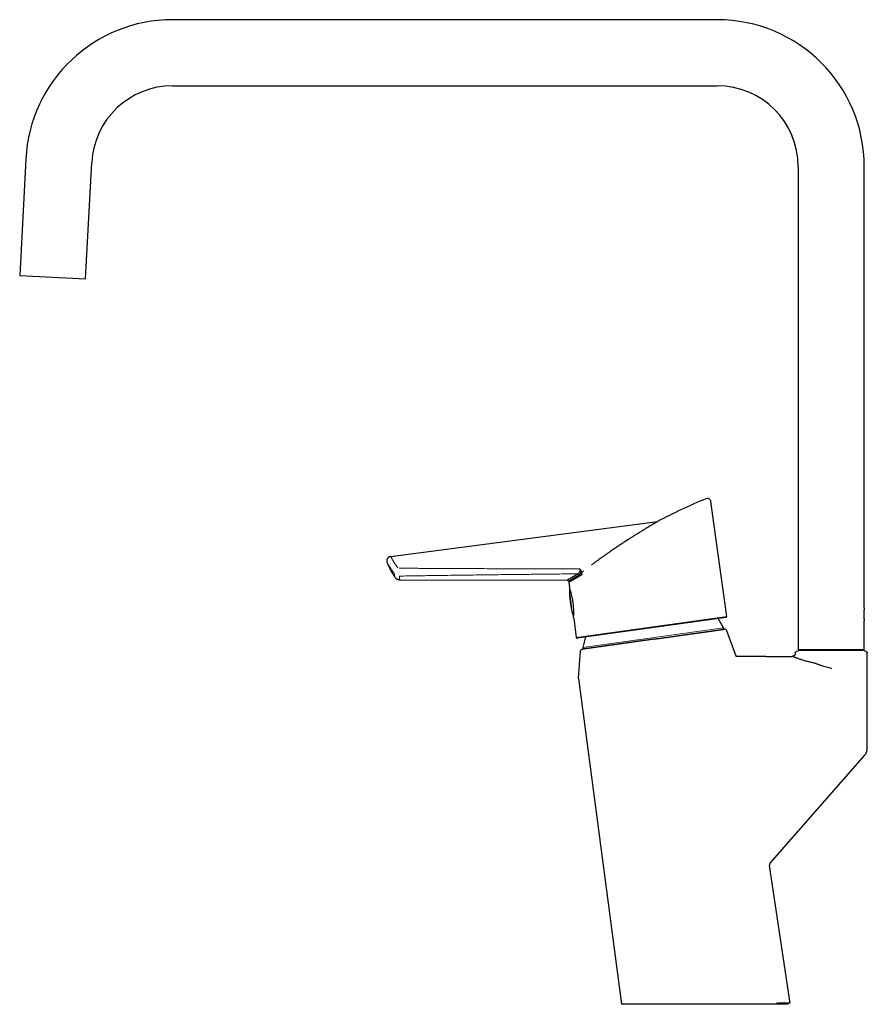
# Model space of a CAD drawing. Header units: millimetres. Extents: x 8 to 837, y 12 to 838.
# Tile 1 of 27: x 27 to 309, y 510 to 838. Entities that reach past the tile are written whole.
import ezdxf

# ---------------------------------------------------------------- set-up
doc = ezdxf.new("R2010")
doc.units = ezdxf.units.MM

msp = doc.modelspace()

# ---------------------------------------------------------------- linework, layer by layer
at = {"color": 7, "linetype": 'Continuous', "lineweight": 30}
for p, q in [((259.14, 838.11), (77.82, 838.11)), ((77.82, 816.11), (259.14, 816.11)), ((28.89, 791.67), (26.86, 752.94)), ((48.83, 751.79), (50.86, 790.52)), ((286.14, 789.11), (286.14, 628.16)), ((308.14, 642.16), (308.14, 789.11)), ((26.86, 752.94), (48.83, 751.79)), ((262.35, 639.3), (257.05, 677.59)), ((150.4, 659.28), (239.28, 670.94)), ((239.18, 670.89), (239.09, 670.83)), ((239.18, 670.89), (239.09, 670.83)), ((239.18, 670.89), (239.18, 670.89)), ((239.2, 670.9), (239.22, 670.91)), ((239.21, 670.9), (239.27, 670.94)), ((239.26, 670.93), (239.21, 670.9)), ((239.22, 670.91), (239.28, 670.94)), ((239.28, 670.94), (239.25, 670.93)), ((239.26, 670.93), (239.25, 670.93)), ((239.28, 670.94), (239.28, 670.94)), ((149.21, 657.21), (149.21, 657.21)), ((214.04, 653.21), (213.78, 653.07)), ((214.04, 653.21), (213.78, 653.07)), ((213.78, 653.07), (213.78, 653.07)), ((153.44, 651.56), (209.16, 651.42)), ((153.44, 651.56), (153.44, 651.56)), ((209.65, 650.99), (209.69, 650.72)), ((209.69, 650.72), (209.91, 649.15)), ((211.35, 638.75), (212.23, 632.36)), ((262.1, 638.96), (212.57, 632.11)), ((308.14, 628.16), (308.14, 637.96)), ((265.51, 626.12), (262.38, 634.55)), ((285.14, 627.21), (285.14, 626.92)), ((286.34, 628.02), (285.37, 627.57)), ((308.14, 628.16), (286.14, 628.16)), ((308.91, 627.57), (307.94, 628.02)), ((309.14, 595.46), (309.14, 627.21)), ((265.52, 626.02), (265.51, 626.12)), ((265.71, 626.02), (265.52, 626.02)), ((275.39, 626.02), (265.71, 626.02)), ((275.39, 626.02), (284.14, 626.02)), ((212.95, 618.7), (227.23, 510.13)), ((276.78, 557.12), (308.29, 593.15)), ((283.4, 510.47), (276.54, 556.32)), ((278.79, 510.42), (278.74, 510.42)), ((282.83, 510.12), (282.78, 510.47))]:
    msp.add_line(p, q, dxfattribs=at)
at = {"color": 8, "linetype": 'Continuous', "lineweight": 0}
for p, q in [((209.94, 647.79), (209.99, 647.45)), ((209.98, 646.62), (209.94, 646.88)), ((210.15, 646.26), (211.01, 640.07)), ((210.76, 640.94), (210.11, 645.7)), ((211.31, 642.75), (210.96, 645.29)), ((212.23, 632.36), (262.35, 639.3)), ((214.44, 628.96), (261.21, 635.55))]:
    msp.add_line(p, q, dxfattribs=at)
at = {"color": 7, "linetype": 'Continuous', "lineweight": 30, "flags": 128}
msp.add_lwpolyline([(212.95, 618.7), (213.28, 623.31), (213.59, 627.68)], dxfattribs=at)
at = {"color": 7, "linetype": 'Continuous', "lineweight": 30}
for centre, radius, start, end in [((77.82, 789.11), 49, 90, 177), ((259.14, 789.11), 49, 0, 90), ((77.82, 789.11), 27, 90, 177), ((259.14, 789.11), 27, 0, 90), ((255.86, 677.43), 1.2, 7.8754, 112.4957), ((212.63, 652.98), 0.559, 13.5232, 77.2342), ((209.16, 650.92), 0.5, 7.9357, 89.7369), ((185.93, 640.53), 25.48, 355.9974, 19.774), ((238.88, 624.76), 24.8, 25.7979, 33.9219), ((262.06, 639.26), 0.3, 277.8838, 7.8838), ((260.85, 635.38), 0.4, 278.02, 25.7979), ((261.63, 634.28), 0.8, 20.3366, 98.02), ((212.53, 632.4), 0.3, 187.8838, 277.8838), ((238.88, 624.76), 24.8, 161.8457, 170.2421), ((214.83, 628.89), 0.4, 170.2421, 278.02)]:
    msp.add_arc(centre, radius, start, end, dxfattribs=at)
msp.add_ellipse((313.65, 528.09), major_axis=(-150.35, -88.15), ratio=0.92388, start_param=4.56353, end_param=4.665912, dxfattribs=at)
for points, knots in [([(239.09, 670.83), (239.06, 670.81), (238.98, 670.76), (238.81, 670.66), (238.63, 670.56), (238.46, 670.46), (238.33, 670.38), (238.18, 670.29), (238.02, 670.19), (237.85, 670.09), (237.56, 669.91), (237.11, 669.65), (236.63, 669.36), (236.29, 669.15), (236.1, 669.04), (235.91, 668.92), (235.71, 668.8), (235.51, 668.68), (235.08, 668.42), (234.39, 667.99), (233.41, 667.38), (232.59, 666.87), (231.98, 666.49), (231.6, 666.25), (231.21, 666), (230.81, 665.74), (230.4, 665.48), (229.98, 665.21), (229.35, 664.8), (228.48, 664.24), (227.38, 663.51), (226.24, 662.76), (225.07, 661.97), (223.89, 661.17), (222.85, 660.45), (221.94, 659.82), (221.16, 659.27), (220.42, 658.74), (219.69, 658.23), (218.96, 657.7), (218.13, 657.1), (217.55, 656.68), (217.25, 656.45)], [0, 0, 0, 0, 0.01936, 0.039196, 0.059651, 0.070152, 0.080854, 0.091772, 0.102918, 0.114305, 0.125944, 0.158994, 0.19357, 0.202907, 0.212368, 0.221955, 0.231672, 0.241521, 0.251507, 0.293597, 0.33764, 0.383794, 0.399836, 0.416138, 0.432704, 0.449537, 0.466643, 0.484025, 0.501686, 0.545687, 0.590738, 0.636883, 0.684165, 0.73262, 0.779327, 0.810363, 0.841958, 0.87412, 0.899957, 0.929448, 0.962795, 1, 1, 1, 1]), ([(239.09, 670.83), (239.06, 670.81), (238.98, 670.76), (238.81, 670.66), (238.63, 670.56), (238.46, 670.46), (238.33, 670.38), (238.18, 670.29), (238.02, 670.19), (237.85, 670.09), (237.56, 669.91), (237.11, 669.65), (236.63, 669.36), (236.29, 669.15), (236.1, 669.04), (235.91, 668.92), (235.71, 668.8), (235.51, 668.68), (235.08, 668.42), (234.39, 667.99), (233.41, 667.38), (232.59, 666.87), (231.98, 666.49), (231.6, 666.25), (231.21, 666), (230.81, 665.74), (230.4, 665.48), (229.98, 665.21), (229.35, 664.8), (228.48, 664.24), (227.38, 663.51), (226.24, 662.76), (225.07, 661.97), (223.89, 661.17), (222.85, 660.45), (221.94, 659.82), (221.16, 659.27), (220.42, 658.74), (219.69, 658.23), (218.96, 657.7), (218.13, 657.1), (217.55, 656.68), (217.25, 656.45)], [0, 0, 0, 0, 0.01936, 0.039196, 0.059651, 0.070152, 0.080854, 0.091772, 0.102918, 0.114305, 0.125944, 0.158994, 0.19357, 0.202907, 0.212368, 0.221955, 0.231672, 0.241521, 0.251507, 0.293597, 0.33764, 0.383794, 0.399836, 0.416138, 0.432704, 0.449537, 0.466643, 0.484025, 0.501686, 0.545687, 0.590738, 0.636883, 0.684165, 0.73262, 0.779327, 0.810363, 0.841958, 0.87412, 0.899957, 0.929448, 0.962795, 1, 1, 1, 1]), ([(239.25, 670.93), (239.25, 670.93), (239.24, 670.92), (239.23, 670.92), (239.21, 670.91), (239.21, 670.9)], [0, 0, 0, 0, 0.175558, 0.5876275, 1, 1, 1, 1]), ([(149.21, 657.21), (149.29, 657.03), (149.46, 656.64), (149.73, 656.06), (150.01, 655.48), (150.31, 654.91), (150.61, 654.34), (150.93, 653.79), (151.26, 653.25), (151.54, 652.8), (151.72, 652.54), (151.78, 652.45)], [0, 0, 0, 0, 0.112924, 0.232251, 0.351643, 0.47107, 0.590504, 0.707781, 0.825007, 0.942153, 1, 1, 1, 1]), ([(209.16, 651.42), (209.16, 651.42), (209.16, 651.42), (209.16, 651.43), (209.18, 651.44), (209.21, 651.45), (209.25, 651.47), (209.29, 651.5), (209.35, 651.53), (209.41, 651.57), (209.48, 651.61), (209.56, 651.66), (209.64, 651.71), (209.74, 651.76), (209.85, 651.82), (209.98, 651.9), (210.13, 651.99), (210.29, 652.09), (210.47, 652.19), (210.65, 652.3), (210.85, 652.41), (211.06, 652.53), (211.27, 652.66), (211.5, 652.79), (211.73, 652.93), (211.97, 653.07), (212.23, 653.22), (212.49, 653.37), (212.67, 653.47), (212.76, 653.53)], [0, 0, 0, 0, 0.0090014, 0.0460387, 0.083076, 0.1201891, 0.1573023, 0.1918931, 0.2264838, 0.261136, 0.2957882, 0.3286958, 0.3616035, 0.3945634, 0.4275233, 0.4695535, 0.5115837, 0.5537209, 0.5958581, 0.637016, 0.678174, 0.7194296, 0.7606853, 0.8006852, 0.8406852, 0.8807719, 0.9208587, 0.9604192, 1, 1, 1, 1]), ([(213.18, 653.11), (213.1, 653.06), (212.94, 652.97), (212.71, 652.83), (212.49, 652.7), (212.27, 652.57), (212.07, 652.44), (211.87, 652.32), (211.68, 652.21), (211.49, 652.1), (211.31, 651.99), (211.15, 651.89), (210.99, 651.79), (210.84, 651.7), (210.69, 651.62), (210.56, 651.54), (210.43, 651.46), (210.31, 651.39), (210.2, 651.32), (210.1, 651.26), (210, 651.2), (209.92, 651.15), (209.85, 651.11), (209.79, 651.08), (209.75, 651.05), (209.71, 651.02), (209.68, 651.01), (209.66, 651), (209.65, 650.99), (209.65, 650.99), (209.65, 650.99)], [0, 0, 0, 0, 0.035449, 0.070912, 0.106457, 0.142002, 0.177606, 0.213211, 0.248961, 0.284711, 0.320523, 0.356335, 0.392308, 0.428282, 0.46432, 0.500359, 0.536499, 0.572657, 0.611375, 0.650093, 0.688896, 0.727698, 0.764718, 0.801738, 0.838833, 0.875928, 0.910499, 0.94507, 0.979702, 1, 1, 1, 1]), ([(212.12, 652.12), (212.17, 652.15), (212.26, 652.2), (212.4, 652.28), (212.55, 652.37), (212.71, 652.46), (212.9, 652.57), (213.11, 652.69), (213.33, 652.81), (213.55, 652.94), (213.7, 653.03), (213.78, 653.07)], [0, 0, 0, 0, 0.093858, 0.187716, 0.281645, 0.375574, 0.500629, 0.625684, 0.750897, 0.87611, 1, 1, 1, 1]), ([(213.78, 653.07), (213.72, 653.03), (213.6, 652.97), (213.43, 652.87), (213.26, 652.77), (213.15, 652.71), (213.1, 652.68)], [0, 0, 0, 0, 0.249883, 0.499813, 0.749883, 1, 1, 1, 1]), ([(213.39, 655.14), (213.39, 655.14), (213.42, 655.11), (213.47, 655.04), (213.55, 654.94), (213.61, 654.84), (213.67, 654.74), (213.73, 654.63), (213.77, 654.53), (213.8, 654.42), (213.82, 654.35), (213.83, 654.31)], [0, 0, 0, 0, 0.008778, 0.137624, 0.266454, 0.397024, 0.527577, 0.644467, 0.761346, 0.880678, 1, 1, 1, 1]), ([(213.83, 654.31), (213.86, 654.13), (213.93, 653.76), (214, 653.4), (214.04, 653.21)], [0, 0, 0, 0, 0.499996, 1, 1, 1, 1]), ([(214.04, 653.21), (214.03, 653.24), (214.02, 653.3), (214.02, 653.4), (214.02, 653.49), (214.03, 653.58), (214.05, 653.68), (214.08, 653.77), (214.11, 653.85), (214.16, 653.95), (214.21, 654.05), (214.29, 654.16), (214.37, 654.26), (214.46, 654.35), (214.55, 654.43), (214.61, 654.48), (214.64, 654.51)], [0, 0, 0, 0, 0.06112, 0.122749, 0.185905, 0.249548, 0.310802, 0.372427, 0.43512, 0.498142, 0.582886, 0.66828, 0.755517, 0.843302, 0.921485, 1, 1, 1, 1]), ([(214.04, 653.21), (214.03, 653.25), (214.02, 653.34), (214.02, 653.46), (214.03, 653.59), (214.06, 653.71), (214.1, 653.83), (214.15, 653.94), (214.22, 654.05), (214.29, 654.16), (214.37, 654.26), (214.46, 654.35), (214.55, 654.43), (214.61, 654.48), (214.64, 654.51)], [0, 0, 0, 0, 0.083037, 0.1664, 0.249501, 0.332262, 0.415258, 0.498079, 0.584186, 0.6706, 0.757082, 0.843279, 0.921638, 1, 1, 1, 1]), ([(151.78, 652.45), (151.78, 652.44), (151.8, 652.42), (151.83, 652.37), (151.88, 652.3), (151.94, 652.24), (151.99, 652.18), (152.05, 652.12), (152.11, 652.07), (152.17, 652.01), (152.24, 651.96), (152.3, 651.91), (152.37, 651.87), (152.44, 651.83), (152.51, 651.79), (152.59, 651.75), (152.66, 651.72), (152.74, 651.68), (152.83, 651.65), (152.91, 651.63), (153, 651.61), (153.09, 651.59), (153.18, 651.58), (153.27, 651.57), (153.35, 651.56), (153.41, 651.56), (153.44, 651.56)], [0, 0, 0, 0, 0.010483, 0.051719, 0.093115, 0.134636, 0.176258, 0.217959, 0.259728, 0.301551, 0.343421, 0.38533, 0.427273, 0.469245, 0.511243, 0.553263, 0.595303, 0.63736, 0.684025, 0.730565, 0.776862, 0.822929, 0.868777, 0.914417, 0.959857, 1, 1, 1, 1]), ([(210.8, 651.36), (210.75, 651.33), (210.66, 651.28), (210.53, 651.2), (210.41, 651.13), (210.29, 651.07), (210.2, 651.01), (210.11, 650.97), (210.04, 650.92), (209.98, 650.89), (209.92, 650.85), (209.87, 650.82), (209.82, 650.79), (209.77, 650.77), (209.73, 650.75), (209.71, 650.73), (209.69, 650.72), (209.69, 650.72), (209.69, 650.72)], [0, 0, 0, 0, 0.06558, 0.131182, 0.196792, 0.262395, 0.327974, 0.383035, 0.4381, 0.493161, 0.547428, 0.601698, 0.655964, 0.724754, 0.79357, 0.862395, 0.931211, 1, 1, 1, 1]), ([(209.69, 650.72), (209.69, 650.72), (209.69, 650.72), (209.71, 650.73), (209.73, 650.74), (209.75, 650.76), (209.78, 650.78), (209.82, 650.8), (209.86, 650.82), (209.91, 650.85), (209.97, 650.88), (210.03, 650.92), (210.1, 650.96), (210.19, 651.01), (210.28, 651.06), (210.39, 651.12), (210.5, 651.19), (210.6, 651.25), (210.7, 651.31), (210.77, 651.34), (210.8, 651.36)], [0, 0, 0, 0, 0.068861, 0.137759, 0.189095, 0.240432, 0.291828, 0.343224, 0.3948, 0.446377, 0.498013, 0.54965, 0.610036, 0.670429, 0.730816, 0.791417, 0.852025, 0.912627, 0.956309, 1, 1, 1, 1]), ([(212.12, 652.12), (212.06, 652.09), (211.94, 652.02), (211.77, 651.92), (211.6, 651.82), (211.44, 651.73), (211.29, 651.64), (211.14, 651.56), (211, 651.47), (210.88, 651.41), (210.82, 651.37), (210.8, 651.36)], [0, 0, 0, 0, 0.117033, 0.234067, 0.351258, 0.46845, 0.586124, 0.703799, 0.821639, 0.939478, 1, 1, 1, 1]), ([(210.8, 651.36), (210.86, 651.39), (210.98, 651.46), (211.16, 651.57), (211.36, 651.68), (211.56, 651.8), (211.77, 651.92), (211.96, 652.03), (212.08, 652.09), (212.12, 652.12)], [0, 0, 0, 0, 0.1604966, 0.3210984, 0.4694053, 0.6177122, 0.7663446, 0.9149771, 1, 1, 1, 1]), ([(213.1, 652.68), (213.01, 652.63), (212.84, 652.53), (212.59, 652.39), (212.35, 652.25), (212.2, 652.16), (212.12, 652.12)], [0, 0, 0, 0, 0.249692, 0.499506, 0.749691, 1, 1, 1, 1]), ([(209.94, 647.79), (209.94, 647.76), (209.93, 647.65), (209.93, 647.47), (209.93, 647.24), (209.94, 647.04), (209.94, 646.92), (209.94, 646.88)], [0, 0, 0, 0, 0.108483, 0.344603, 0.597763, 0.868081, 1, 1, 1, 1]), ([(210.07, 648.66), (210.06, 648.64), (210.04, 648.57), (210.02, 648.46), (209.99, 648.33), (209.97, 648.19), (209.95, 648.03), (209.94, 647.9), (209.94, 647.82), (209.94, 647.79)], [0, 0, 0, 0, 0.103143, 0.238624, 0.386687, 0.547713, 0.721993, 0.909754, 1, 1, 1, 1]), ([(209.94, 646.88), (209.94, 646.83), (209.95, 646.7), (209.96, 646.46), (209.99, 646.17), (210.01, 645.87), (210.04, 645.57), (210.07, 645.26), (210.11, 644.94), (210.15, 644.6), (210.19, 644.25), (210.22, 644.02), (210.24, 643.9)], [0, 0, 0, 0, 0.045927, 0.13833, 0.236, 0.338953, 0.437977, 0.541455, 0.649392, 0.761794, 0.878663, 1, 1, 1, 1]), ([(210.24, 643.9), (210.25, 643.77), (210.29, 643.51), (210.35, 643.13), (210.41, 642.77), (210.47, 642.43), (210.52, 642.1), (210.58, 641.79), (210.64, 641.51), (210.7, 641.24), (210.74, 641.06), (210.76, 640.96), (210.76, 640.94)], [0, 0, 0, 0, 0.131982, 0.258653, 0.380015, 0.496072, 0.60683, 0.712297, 0.812483, 0.899691, 0.982483, 1, 1, 1, 1]), ([(210.76, 640.94), (210.78, 640.88), (210.81, 640.75), (210.86, 640.55), (210.92, 640.35), (210.97, 640.19), (211, 640.1), (211.01, 640.07)], [0, 0, 0, 0, 0.201112, 0.445619, 0.675723, 0.891517, 1, 1, 1, 1]), ([(211.01, 640.07), (211.02, 640.04), (211.04, 639.97), (211.09, 639.84), (211.15, 639.7), (211.2, 639.57), (211.26, 639.45), (211.32, 639.35), (211.36, 639.29), (211.38, 639.26)], [0, 0, 0, 0, 0.090247, 0.27801, 0.452293, 0.613321, 0.761386, 0.896869, 1, 1, 1, 1]), ([(308.14, 642.16), (308.14, 642.15), (308.14, 642.15), (308.13, 642.13), (308.13, 642.09), (308.12, 642.04), (308.11, 641.98), (308.09, 641.9), (308.08, 641.81), (308.06, 641.71), (308.05, 641.59), (308.03, 641.47), (308.01, 641.33), (308, 641.19), (307.98, 641.03), (307.97, 640.87), (307.96, 640.71), (307.95, 640.53), (307.94, 640.36), (307.94, 640.19), (307.94, 640.01), (307.94, 639.84), (307.94, 639.69), (307.95, 639.56), (307.95, 639.42), (307.96, 639.29), (307.97, 639.15), (307.99, 639.01), (308, 638.86), (308.02, 638.72), (308.04, 638.59), (308.05, 638.47), (308.07, 638.36), (308.08, 638.26), (308.1, 638.17), (308.11, 638.1), (308.12, 638.04), (308.13, 638), (308.14, 637.97), (308.14, 637.96), (308.14, 637.96), (308.14, 637.96)], [0, 0, 0, 0, 0.02617, 0.052525, 0.07907, 0.106071, 0.132236, 0.158582, 0.185111, 0.212081, 0.238505, 0.26511, 0.291997, 0.319269, 0.345896, 0.372713, 0.399824, 0.427342, 0.453678, 0.480204, 0.506923, 0.534111, 0.55494, 0.575893, 0.59694, 0.618134, 0.639424, 0.66558, 0.691916, 0.718432, 0.745385, 0.77193, 0.798661, 0.825677, 0.853087, 0.879655, 0.906413, 0.933468, 0.960931, 0.987127, 1, 1, 1, 1]), ([(237.9, 631.74), (238.07, 631.76), (238.42, 631.81), (238.94, 631.89), (239.46, 631.96), (239.98, 632.03), (240.47, 632.1), (240.93, 632.17), (241.37, 632.23), (241.8, 632.29), (242.23, 632.35), (242.65, 632.41), (243.11, 632.47), (243.6, 632.54), (244.13, 632.62), (244.66, 632.69), (245.18, 632.77), (245.7, 632.84), (246.19, 632.91), (246.68, 632.98), (247.16, 633.04), (247.64, 633.11), (248.11, 633.18), (248.58, 633.24), (249.04, 633.31), (249.49, 633.37), (249.95, 633.44), (250.4, 633.5), (250.85, 633.56), (251.31, 633.63), (251.75, 633.69), (252.19, 633.75), (252.62, 633.81), (253.03, 633.87), (253.43, 633.93), (253.82, 633.98), (254.2, 634.04), (254.57, 634.09), (254.94, 634.14), (255.3, 634.19), (255.65, 634.24), (255.99, 634.29), (256.33, 634.34), (256.66, 634.38), (256.99, 634.43), (257.31, 634.47), (257.62, 634.52), (257.91, 634.56), (258.19, 634.6), (258.46, 634.64), (258.71, 634.67), (258.96, 634.71), (259.18, 634.74), (259.38, 634.77), (259.56, 634.79), (259.74, 634.82), (259.9, 634.84), (260.06, 634.86), (260.22, 634.88), (260.38, 634.91), (260.55, 634.93), (260.7, 634.95), (260.84, 634.97), (260.96, 634.99), (261.07, 635.01), (261.17, 635.02), (261.25, 635.03), (261.32, 635.04), (261.39, 635.05), (261.44, 635.06), (261.47, 635.06), (261.5, 635.07), (261.52, 635.07), (261.52, 635.07), (261.52, 635.07)], [0, 0, 0, 0, 0.014082, 0.02817, 0.042259, 0.056346, 0.070428, 0.082256, 0.094084, 0.105911, 0.117561, 0.129212, 0.140861, 0.155664, 0.170472, 0.185283, 0.200091, 0.214894, 0.22896, 0.243031, 0.257105, 0.271176, 0.285242, 0.299308, 0.313379, 0.327452, 0.341523, 0.355589, 0.370377, 0.385171, 0.399967, 0.414761, 0.429548, 0.443654, 0.457765, 0.471878, 0.485989, 0.500095, 0.514201, 0.528312, 0.542425, 0.556536, 0.570642, 0.585461, 0.600287, 0.615114, 0.62994, 0.644759, 0.65896, 0.673166, 0.687374, 0.701579, 0.71578, 0.72771, 0.739642, 0.751572, 0.763316, 0.77506, 0.786804, 0.80176, 0.816723, 0.831688, 0.846651, 0.861608, 0.875549, 0.889495, 0.903443, 0.917389, 0.931331, 0.945271, 0.959217, 0.973164, 0.98711, 1, 1, 1, 1]), ([(237.9, 631.74), (237.74, 631.72), (237.42, 631.67), (236.95, 631.61), (236.48, 631.54), (236.05, 631.48), (235.67, 631.43), (235.33, 631.38), (235, 631.33), (234.66, 631.28), (234.31, 631.23), (233.96, 631.19), (233.61, 631.14), (233.27, 631.09), (232.93, 631.04), (232.6, 630.99), (232.26, 630.95), (231.89, 630.89), (231.47, 630.83), (231.01, 630.77), (230.56, 630.71), (230.14, 630.65), (229.75, 630.59), (229.41, 630.54), (229.07, 630.5), (228.74, 630.45), (228.41, 630.4), (228.09, 630.36), (227.77, 630.31), (227.47, 630.27), (227.16, 630.23), (226.86, 630.18), (226.57, 630.14), (226.29, 630.1), (226, 630.06), (225.68, 630.02), (225.33, 629.97), (224.93, 629.91), (224.55, 629.86), (224.12, 629.8), (223.67, 629.73), (223.25, 629.68), (222.9, 629.63), (222.61, 629.59), (222.34, 629.55), (222.07, 629.51), (221.8, 629.47), (221.54, 629.44), (221.29, 629.4), (221.05, 629.37), (220.81, 629.33), (220.58, 629.3), (220.35, 629.27), (220.14, 629.24), (219.92, 629.21), (219.64, 629.17), (219.31, 629.12), (218.96, 629.07), (218.66, 629.03), (218.39, 628.99), (218.14, 628.96), (217.9, 628.92), (217.69, 628.89), (217.5, 628.87), (217.32, 628.84), (217.14, 628.82), (216.97, 628.79), (216.8, 628.77), (216.65, 628.75), (216.5, 628.72), (216.35, 628.7), (216.21, 628.68), (216.08, 628.67), (215.96, 628.65), (215.83, 628.63), (215.72, 628.61), (215.61, 628.6), (215.51, 628.58), (215.41, 628.57), (215.29, 628.56), (215.18, 628.54), (215.05, 628.52), (214.94, 628.5), (214.83, 628.49), (214.72, 628.47), (214.62, 628.46), (214.54, 628.45), (214.47, 628.44), (214.42, 628.43), (214.38, 628.43), (214.35, 628.42), (214.32, 628.42), (214.3, 628.41), (214.28, 628.41), (214.28, 628.41), (214.28, 628.41)], [0, 0, 0, 0, 0.012792, 0.025583, 0.038395, 0.051207, 0.060341, 0.069475, 0.078616, 0.087758, 0.097311, 0.106865, 0.116427, 0.125989, 0.135228, 0.144466, 0.153713, 0.162959, 0.175868, 0.188778, 0.201708, 0.214639, 0.224648, 0.23466, 0.244378, 0.254097, 0.263824, 0.273551, 0.282764, 0.291976, 0.301196, 0.310416, 0.319233, 0.32805, 0.336873, 0.345697, 0.358286, 0.370875, 0.383484, 0.396092, 0.412687, 0.429293, 0.439335, 0.44938, 0.459129, 0.468879, 0.478638, 0.488396, 0.497647, 0.506897, 0.516155, 0.525413, 0.534325, 0.543237, 0.552155, 0.561074, 0.578082, 0.595103, 0.607466, 0.619829, 0.632211, 0.644592, 0.654715, 0.66484, 0.674669, 0.684498, 0.694336, 0.704174, 0.713493, 0.722812, 0.732139, 0.741467, 0.750434, 0.759402, 0.768377, 0.777353, 0.785936, 0.794519, 0.803108, 0.811698, 0.824219, 0.83674, 0.849282, 0.861823, 0.876392, 0.890961, 0.905562, 0.920163, 0.929827, 0.939491, 0.949165, 0.958838, 0.974063, 0.989297, 1, 1, 1, 1]), ([(213.59, 627.68), (213.59, 627.7), (213.6, 627.74), (213.61, 627.81), (213.63, 627.87), (213.65, 627.94), (213.68, 628), (213.72, 628.06), (213.76, 628.11), (213.8, 628.16), (213.85, 628.21), (213.9, 628.25), (213.96, 628.29), (214.01, 628.33), (214.08, 628.36), (214.14, 628.38), (214.21, 628.4), (214.25, 628.41), (214.28, 628.41)], [0, 0, 0, 0, 0.060946, 0.122315, 0.185019, 0.248184, 0.309424, 0.371093, 0.433202, 0.496367, 0.557606, 0.619277, 0.681386, 0.744551, 0.807455, 0.870824, 0.934916, 1, 1, 1, 1]), ([(285.11, 626.76), (285.11, 626.75), (285.1, 626.72), (285.08, 626.66), (285.05, 626.59), (285, 626.52), (284.95, 626.45), (284.89, 626.38), (284.82, 626.31), (284.74, 626.25), (284.66, 626.19), (284.57, 626.14), (284.48, 626.09), (284.41, 626.07), (284.37, 626.06), (284.36, 626.06)], [0, 0, 0, 0, 0.021022, 0.094461, 0.168665, 0.244893, 0.321672, 0.413447, 0.5059, 0.600314, 0.695348, 0.788645, 0.882595, 0.978933, 1, 1, 1, 1]), ([(285.14, 626.92), (285.14, 626.9), (285.14, 626.87), (285.13, 626.81), (285.12, 626.77), (285.11, 626.76)], [0, 0, 0, 0, 0.353932, 0.694527, 1, 1, 1, 1]), ([(297.33, 628.02), (296.97, 628.02), (296.26, 628.02), (295.2, 628.02), (294.16, 628.02), (293.14, 628.02), (292.15, 628.02), (291.22, 628.02), (290.36, 628.02), (289.56, 628.02), (288.83, 628.02), (288.19, 628.02), (287.64, 628.02), (287.17, 628.02), (286.8, 628.02), (286.53, 628.02), (286.37, 628.02), (286.35, 628.02), (286.34, 628.02)], [0, 0, 0, 0, 0.062137, 0.124062, 0.186417, 0.249836, 0.313065, 0.375382, 0.437404, 0.499758, 0.562144, 0.624162, 0.686433, 0.749575, 0.813028, 0.87549, 0.937598, 1, 1, 1, 1]), ([(307.94, 628.02), (307.93, 628.02), (307.91, 628.02), (307.76, 628.02), (307.5, 628.02), (307.14, 628.02), (306.7, 628.02), (306.17, 628.02), (305.55, 628.02), (304.85, 628.02), (304.08, 628.02), (303.25, 628.02), (302.35, 628.02), (301.4, 628.02), (300.41, 628.02), (299.4, 628.02), (298.37, 628.02), (297.68, 628.02), (297.33, 628.02)], [0, 0, 0, 0, 0.062449, 0.124604, 0.187084, 0.250496, 0.313507, 0.375742, 0.43779, 0.500245, 0.56256, 0.624587, 0.686923, 0.750158, 0.813497, 0.875846, 0.937809, 1, 1, 1, 1]), ([(291.12, 623.85), (290.87, 623.9), (290.35, 624.02), (289.62, 624.2), (288.92, 624.38), (288.26, 624.57), (287.64, 624.76), (287.06, 624.94), (286.53, 625.12), (286.04, 625.29), (285.61, 625.45), (285.23, 625.59), (284.9, 625.72), (284.62, 625.83), (284.41, 625.92), (284.25, 625.98), (284.16, 626.02), (284.15, 626.02), (284.15, 626.02)], [0, 0, 0, 0, 0.063135, 0.126398, 0.189719, 0.253084, 0.316501, 0.379964, 0.44346, 0.506971, 0.570483, 0.633988, 0.697491, 0.761014, 0.8246, 0.888324, 0.952289, 1, 1, 1, 1]), ([(293.78, 622.94), (293.62, 622.99), (293.32, 623.09), (292.86, 623.26), (292.42, 623.44), (291.98, 623.61), (291.54, 623.75), (291.26, 623.81), (291.12, 623.85)], [0, 0, 0, 0, 0.16717, 0.334625, 0.502019, 0.668447, 0.833971, 1, 1, 1, 1]), ([(297.35, 621.92), (297.05, 622.01), (296.46, 622.18), (295.56, 622.42), (294.67, 622.67), (294.07, 622.85), (293.78, 622.94)], [0, 0, 0, 0, 0.25034, 0.500404, 0.750272, 1, 1, 1, 1]), ([(308.29, 593.15), (308.33, 593.2), (308.42, 593.31), (308.55, 593.49), (308.66, 593.67), (308.76, 593.85), (308.85, 594.05), (308.93, 594.23), (308.98, 594.39), (309.02, 594.53), (309.06, 594.68), (309.08, 594.83), (309.11, 594.97), (309.12, 595.13), (309.14, 595.28), (309.14, 595.39), (309.14, 595.45), (309.14, 595.46)], [0, 0, 0, 0, 0.084985, 0.170317, 0.254721, 0.339454, 0.425186, 0.51125, 0.570058, 0.628865, 0.687828, 0.747566, 0.80741, 0.867896, 0.928706, 0.989624, 1, 1, 1, 1]), ([(276.78, 557.12), (276.76, 557.1), (276.73, 557.06), (276.68, 556.99), (276.64, 556.91), (276.6, 556.84), (276.57, 556.76), (276.55, 556.68), (276.54, 556.59), (276.53, 556.5), (276.53, 556.41), (276.54, 556.35), (276.54, 556.32)], [0, 0, 0, 0, 0.095564, 0.191791, 0.290111, 0.389154, 0.484718, 0.580946, 0.679266, 0.778309, 0.888642, 1, 1, 1, 1]), ([(282.83, 510.12), (282.83, 510.12), (282.83, 510.12), (282.81, 510.12), (282.77, 510.12), (282.73, 510.12), (282.67, 510.12), (282.6, 510.12), (282.51, 510.12), (282.41, 510.12), (282.3, 510.12), (282.17, 510.12), (282.03, 510.12), (281.88, 510.12), (281.72, 510.12), (281.54, 510.12), (281.35, 510.12), (281.17, 510.12), (280.97, 510.12), (280.77, 510.12), (280.56, 510.12), (280.34, 510.12), (280.11, 510.12), (279.87, 510.12), (279.61, 510.12), (279.33, 510.12), (279.02, 510.12), (278.71, 510.12), (278.38, 510.12), (278.06, 510.12), (277.73, 510.12), (277.41, 510.12), (277.07, 510.12), (276.7, 510.12), (276.31, 510.12), (275.91, 510.12), (275.51, 510.12), (275.1, 510.12), (274.68, 510.12), (274.25, 510.12), (273.81, 510.12), (273.36, 510.12), (272.9, 510.12), (272.43, 510.12), (271.94, 510.12), (271.45, 510.12), (270.96, 510.12), (270.45, 510.12), (269.92, 510.12), (269.38, 510.12), (268.83, 510.12), (268.29, 510.12), (267.76, 510.12), (267.24, 510.12), (266.71, 510.12), (266.18, 510.12), (265.65, 510.12), (265.1, 510.12), (264.56, 510.12), (264.03, 510.12), (263.51, 510.12), (263.01, 510.12), (262.5, 510.12), (262.01, 510.12), (261.52, 510.12), (261.04, 510.12), (260.53, 510.12), (259.98, 510.12), (259.39, 510.12), (258.81, 510.12), (258.22, 510.12), (257.61, 510.12), (256.98, 510.12), (256.32, 510.12), (255.66, 510.12), (255.01, 510.12), (254.37, 510.12), (253.75, 510.12), (253.15, 510.12), (252.59, 510.12), (252.07, 510.12), (251.6, 510.12), (251.08, 510.12), (250.54, 510.12), (249.97, 510.12), (249.4, 510.12), (248.83, 510.12), (248.23, 510.12), (247.61, 510.12), (246.96, 510.12), (246.31, 510.12), (245.66, 510.12), (245.04, 510.12), (244.42, 510.13), (243.83, 510.13), (243.25, 510.13), (242.69, 510.13), (242.14, 510.13), (241.6, 510.13), (241.07, 510.13), (240.54, 510.13), (240.01, 510.13), (239.49, 510.13), (238.98, 510.13), (238.47, 510.13), (237.98, 510.13), (237.51, 510.13), (237.06, 510.13), (236.61, 510.13), (236.17, 510.13), (235.74, 510.13), (235.31, 510.13), (234.9, 510.13), (234.5, 510.13), (234.11, 510.13), (233.73, 510.13), (233.36, 510.13), (233, 510.13), (232.64, 510.13), (232.3, 510.13), (231.96, 510.13), (231.63, 510.13), (231.31, 510.13), (230.99, 510.13), (230.69, 510.13), (230.39, 510.13), (230.11, 510.13), (229.84, 510.13), (229.58, 510.13), (229.34, 510.13), (229.1, 510.13), (228.89, 510.13), (228.68, 510.13), (228.49, 510.13), (228.32, 510.13), (228.15, 510.13), (228, 510.13), (227.86, 510.13), (227.73, 510.13), (227.62, 510.13), (227.52, 510.13), (227.44, 510.13), (227.37, 510.13), (227.31, 510.13), (227.27, 510.13), (227.25, 510.13), (227.23, 510.13), (227.23, 510.13), (227.24, 510.13)], [0, 0, 0, 0, 0.0069164, 0.0138337, 0.0207501, 0.0275485, 0.0343502, 0.0411537, 0.0479572, 0.054759, 0.0615574, 0.0684681, 0.0753823, 0.0822984, 0.0892145, 0.0961288, 0.1030396, 0.1091912, 0.1153441, 0.121497, 0.1276486, 0.1338402, 0.140033, 0.1462258, 0.1524174, 0.1593783, 0.1663417, 0.1733061, 0.1802696, 0.1872305, 0.1934899, 0.19975, 0.2060094, 0.213008, 0.2200075, 0.2270061, 0.2338752, 0.2407474, 0.2476214, 0.2544953, 0.2613677, 0.2682368, 0.2752698, 0.2823061, 0.289344, 0.2963821, 0.3034184, 0.3104514, 0.3178032, 0.3251568, 0.3325105, 0.3398623, 0.3465769, 0.3532929, 0.3600089, 0.3667235, 0.3734837, 0.3802454, 0.3870071, 0.3937673, 0.3998631, 0.4059599, 0.4120567, 0.4181525, 0.4238653, 0.4295784, 0.4352911, 0.4421793, 0.4490697, 0.4559608, 0.4628512, 0.4697394, 0.4773771, 0.4850178, 0.4926595, 0.5003002, 0.5079378, 0.5149279, 0.5219186, 0.5289087, 0.5345085, 0.5401088, 0.5457086, 0.5524692, 0.5592318, 0.5659952, 0.5727578, 0.5795184, 0.5874034, 0.5952919, 0.6031814, 0.6110698, 0.6189548, 0.6264645, 0.6339753, 0.641485, 0.6485659, 0.6556492, 0.6627333, 0.6698166, 0.6768974, 0.6840747, 0.6912547, 0.6984355, 0.7056155, 0.7127928, 0.7195965, 0.7264034, 0.7332117, 0.74002, 0.7468267, 0.7536304, 0.7603309, 0.7670336, 0.7737371, 0.7804398, 0.7871402, 0.793845, 0.8005522, 0.80726, 0.8139671, 0.8206718, 0.827732, 0.8347959, 0.8418615, 0.8489271, 0.8559909, 0.863051, 0.870133, 0.877216, 0.884298, 0.891254, 0.8982137, 0.9051751, 0.9121365, 0.9190961, 0.9260521, 0.9331839, 0.9403197, 0.9474574, 0.9545952, 0.9617309, 0.9688628, 0.9758974, 0.982933, 0.9899676, 0.9968553, 1, 1, 1, 1]), ([(279.83, 510.46), (279.81, 510.46), (279.78, 510.46), (279.72, 510.46), (279.64, 510.45), (279.54, 510.45), (279.43, 510.45), (279.32, 510.44), (279.21, 510.44), (279.1, 510.43), (279, 510.43), (278.89, 510.43), (278.82, 510.42), (278.79, 510.42)], [0, 0, 0, 0, 0.072487, 0.144975, 0.251071, 0.3575, 0.463599, 0.562296, 0.660994, 0.74558, 0.830496, 0.915413, 1, 1, 1, 1]), ([(283.4, 510.47), (283.39, 510.47), (283.39, 510.47), (283.37, 510.47), (283.34, 510.47), (283.29, 510.47), (283.23, 510.47), (283.17, 510.47), (283.1, 510.47), (283.02, 510.47), (282.94, 510.47), (282.84, 510.47), (282.73, 510.47), (282.59, 510.47), (282.43, 510.47), (282.26, 510.46), (282.07, 510.46), (281.87, 510.46), (281.66, 510.46), (281.45, 510.46), (281.22, 510.46), (280.98, 510.46), (280.72, 510.46), (280.44, 510.46), (280.14, 510.46), (279.93, 510.46), (279.83, 510.46)], [0, 0, 0, 0, 0.0425267, 0.0850693, 0.1276172, 0.1701599, 0.2126867, 0.2484111, 0.2841386, 0.319863, 0.3550319, 0.3902037, 0.4253726, 0.4701109, 0.5148674, 0.55963, 0.6043867, 0.6491253, 0.6918198, 0.7345613, 0.7773132, 0.8200652, 0.8628068, 0.9085357, 0.954271, 1, 1, 1, 1])]:
    msp.add_open_spline(points, degree=3, knots=knots, dxfattribs=at)
for points in [[(150.4, 659.28), (150.34, 659.28), (150.23, 659.26), (150.06, 659.2), (149.9, 659.13), (149.76, 659.05), (149.62, 658.94), (149.49, 658.82), (149.38, 658.69), (149.29, 658.54), (149.21, 658.39), (149.15, 658.23), (149.11, 658.06), (149.09, 657.89), (149.09, 657.71), (149.11, 657.54), (149.15, 657.37), (149.19, 657.27), (149.21, 657.21)], [(285.14, 627.21), (285.14, 627.25), (285.15, 627.32), (285.2, 627.43), (285.27, 627.51), (285.34, 627.55), (285.37, 627.57)], [(308.91, 627.57), (308.94, 627.55), (309.01, 627.51), (309.08, 627.43), (309.13, 627.32), (309.14, 627.25), (309.14, 627.21)]]:
    msp.add_open_spline(points, degree=3, dxfattribs=at)
at = {"color": 8, "linetype": 'Continuous', "lineweight": 0}
for points, knots in [([(150.4, 659.28), (150.4, 659.28), (150.4, 659.28), (150.4, 659.28), (150.41, 659.27), (150.42, 659.25), (150.43, 659.22), (150.45, 659.19), (150.48, 659.14), (150.5, 659.09), (150.54, 659.03), (150.58, 658.96), (150.62, 658.89), (150.67, 658.81), (150.71, 658.73), (150.76, 658.65), (150.8, 658.57), (150.85, 658.49), (150.91, 658.39), (150.97, 658.28), (151.05, 658.15), (151.13, 658.01), (151.22, 657.87), (151.31, 657.72), (151.41, 657.57), (151.51, 657.42), (151.61, 657.26), (151.71, 657.1), (151.82, 656.93), (151.93, 656.77), (152.04, 656.6), (152.15, 656.44), (152.27, 656.26), (152.39, 656.09), (152.51, 655.92), (152.64, 655.74), (152.72, 655.62), (152.77, 655.56)], [0, 0, 0, 0, 0.000005, 0.03073, 0.061459, 0.092183, 0.123082, 0.153986, 0.184885, 0.215688, 0.246495, 0.277297, 0.308272, 0.339251, 0.370226, 0.393441, 0.416656, 0.439902, 0.463148, 0.495848, 0.528569, 0.560473, 0.592377, 0.624355, 0.656333, 0.68639, 0.716448, 0.746565, 0.776683, 0.805017, 0.833352, 0.861735, 0.890117, 0.917567, 0.945017, 0.972509, 1, 1, 1, 1]), ([(151.59, 653.63), (151.55, 653.69), (151.46, 653.81), (151.32, 654), (151.17, 654.2), (151.02, 654.42), (150.87, 654.63), (150.73, 654.84), (150.59, 655.04), (150.46, 655.24), (150.33, 655.42), (150.21, 655.6), (150.11, 655.76), (150.02, 655.9), (149.94, 656.02), (149.86, 656.14), (149.79, 656.26), (149.72, 656.37), (149.66, 656.47), (149.6, 656.56), (149.54, 656.66), (149.48, 656.76), (149.43, 656.85), (149.38, 656.93), (149.34, 656.99), (149.31, 657.05), (149.28, 657.1), (149.25, 657.14), (149.23, 657.17), (149.22, 657.2), (149.21, 657.21), (149.21, 657.21), (149.21, 657.21)], [0, 0, 0, 0, 0.027852, 0.055704, 0.092952, 0.130208, 0.167456, 0.20491, 0.24237, 0.279823, 0.317505, 0.355194, 0.392876, 0.421251, 0.449626, 0.480592, 0.511562, 0.542528, 0.568939, 0.59535, 0.630284, 0.665226, 0.70016, 0.734282, 0.768411, 0.802533, 0.835724, 0.868921, 0.902111, 0.934738, 0.967372, 1, 1, 1, 1]), ([(151.78, 652.45), (151.78, 652.45), (151.78, 652.45), (151.77, 652.46), (151.77, 652.47), (151.77, 652.5), (151.76, 652.55), (151.75, 652.61), (151.74, 652.68), (151.72, 652.77), (151.71, 652.88), (151.69, 653), (151.67, 653.13), (151.65, 653.27), (151.63, 653.39), (151.61, 653.51), (151.6, 653.59), (151.59, 653.63)], [0, 0, 0, 0, 0.002605, 0.075131, 0.147663, 0.220188, 0.292698, 0.371197, 0.449719, 0.528247, 0.606767, 0.685265, 0.763881, 0.842497, 0.894997, 0.9475, 1, 1, 1, 1]), ([(153.19, 655.36), (153.95, 655.36), (155.46, 655.36), (157.73, 655.35), (159.99, 655.35), (162.26, 655.34), (164.72, 655.33), (167.37, 655.32), (170.21, 655.31), (173.05, 655.29), (176.2, 655.27), (179.67, 655.25), (183.46, 655.23), (187.24, 655.21), (191.02, 655.2), (194.81, 655.18), (198.57, 655.17), (202.29, 655.16), (205.99, 655.15), (209.69, 655.14), (212.15, 655.14), (213.39, 655.14)], [0, 0, 0, 0, 0.03774, 0.075481, 0.113222, 0.150963, 0.188703, 0.235896, 0.283088, 0.330281, 0.377473, 0.440313, 0.503152, 0.565992, 0.628836, 0.69168, 0.754525, 0.815893, 0.877262, 0.938631, 1, 1, 1, 1]), ([(212.76, 653.53), (210.41, 653.5), (205.71, 653.45), (199.11, 653.37), (192.98, 653.31), (187.94, 653.25), (183.52, 653.19), (179.74, 653.15), (175.96, 653.1), (172.18, 653.05), (168.4, 653), (164.93, 652.95), (161.78, 652.9), (158.95, 652.86), (156.12, 652.81), (154.23, 652.78), (153.29, 652.76)], [0, 0, 0, 0, 0.1184813, 0.2369628, 0.3323312, 0.4276995, 0.4912799, 0.5548604, 0.6184408, 0.6820287, 0.7456166, 0.8092043, 0.8569031, 0.9046024, 0.9523015, 1, 1, 1, 1]), ([(153.29, 652.76), (153.29, 652.72), (153.3, 652.62), (153.32, 652.49), (153.33, 652.35), (153.35, 652.22), (153.37, 652.09), (153.38, 651.98), (153.39, 651.88), (153.4, 651.79), (153.41, 651.72), (153.42, 651.67), (153.43, 651.62), (153.43, 651.59), (153.43, 651.57), (153.44, 651.56), (153.44, 651.56), (153.44, 651.56)], [0, 0, 0, 0, 0.055346, 0.117906, 0.180482, 0.254636, 0.328816, 0.40269, 0.476565, 0.550533, 0.624501, 0.693712, 0.762924, 0.832206, 0.901489, 0.966858, 1, 1, 1, 1]), ([(212.76, 653.53), (212.79, 653.54), (212.85, 653.57), (212.95, 653.63), (213.04, 653.7), (213.12, 653.78), (213.19, 653.86), (213.25, 653.95), (213.3, 654.04), (213.35, 654.13), (213.39, 654.23), (213.41, 654.32), (213.44, 654.42), (213.45, 654.52), (213.46, 654.64), (213.46, 654.76), (213.45, 654.86), (213.43, 654.95), (213.42, 655.04), (213.4, 655.11), (213.39, 655.14)], [0, 0, 0, 0, 0.073017, 0.146245, 0.219423, 0.29237, 0.350776, 0.409379, 0.467921, 0.526244, 0.574175, 0.622301, 0.670386, 0.718261, 0.77168, 0.825276, 0.87869, 0.908313, 0.954154, 1, 1, 1, 1]), ([(213.83, 654.31), (213.82, 654.28), (213.81, 654.21), (213.79, 654.11), (213.77, 654.02), (213.74, 653.91), (213.7, 653.8), (213.65, 653.68), (213.59, 653.56), (213.54, 653.47), (213.48, 653.39), (213.42, 653.32), (213.36, 653.25), (213.27, 653.18), (213.21, 653.13), (213.18, 653.11)], [0, 0, 0, 0, 0.057339, 0.115045, 0.172753, 0.230811, 0.316529, 0.402884, 0.49109, 0.579871, 0.644451, 0.709034, 0.786972, 0.893132, 1, 1, 1, 1]), ([(209.99, 647.45), (209.99, 647.44), (209.99, 647.41), (209.99, 647.37), (210, 647.31), (210, 647.25), (210, 647.18), (210, 647.1), (210, 647.03), (210, 646.95), (210, 646.87), (210, 646.8), (210, 646.74), (210, 646.69), (210, 646.64), (210, 646.61), (209.99, 646.59), (209.99, 646.58), (209.99, 646.58), (209.98, 646.6), (209.98, 646.61), (209.98, 646.62)], [0, 0, 0, 0, 0.052192, 0.105907, 0.158097, 0.211783, 0.264326, 0.318358, 0.371519, 0.426198, 0.47977, 0.534891, 0.588512, 0.643702, 0.69708, 0.752027, 0.805033, 0.859596, 0.912255, 0.966453, 1, 1, 1, 1]), ([(210.11, 645.7), (210.1, 645.73), (210.1, 645.77), (210.09, 645.84), (210.08, 645.91), (210.08, 645.99), (210.07, 646.06), (210.07, 646.13), (210.07, 646.2), (210.07, 646.27), (210.07, 646.32), (210.08, 646.37), (210.08, 646.4), (210.09, 646.42), (210.1, 646.43), (210.11, 646.43), (210.12, 646.41), (210.13, 646.39), (210.14, 646.35), (210.14, 646.3), (210.15, 646.27), (210.15, 646.26)], [0, 0, 0, 0, 0.052434, 0.106392, 0.158825, 0.212773, 0.265337, 0.319409, 0.372284, 0.426671, 0.479919, 0.534693, 0.58825, 0.643354, 0.696987, 0.75219, 0.80554, 0.860469, 0.913231, 0.967557, 1, 1, 1, 1])]:
    msp.add_open_spline(points, degree=3, knots=knots, dxfattribs=at)

doc.saveas('drawing.dxf')
